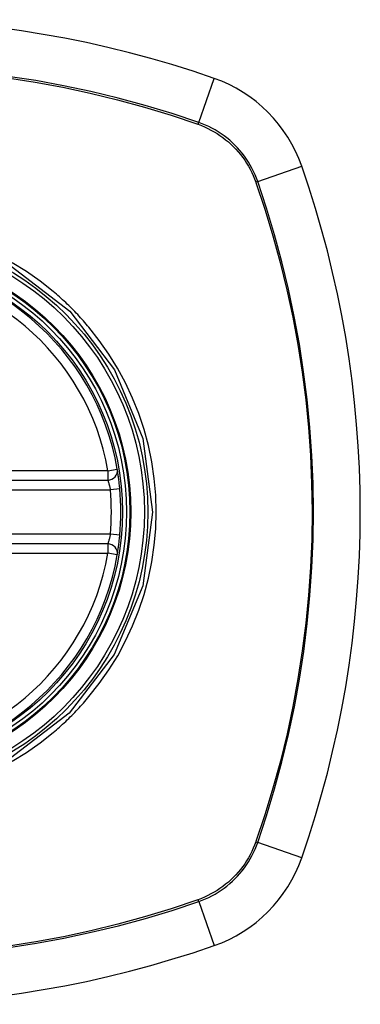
# Model space of a CAD drawing. Header units: inches. Extents: x 11 to 342, y 26 to 169.
# Tile 137 of 218: x 112.799 to 113.222, y 97.893 to 99.113. Entities that reach past the tile are written whole.
import ezdxf

# ---------------------------------------------------------------- set-up
doc = ezdxf.new("R2010")
doc.units = ezdxf.units.IN
doc.header["$MEASUREMENT"] = 0
doc.layers.add('Visible Edges(ANSI)', color=7, linetype='Continuous', lineweight=25)
doc.layers.add('Visible Tangent Edges(ANSI)', color=7, linetype='Continuous', lineweight=25)

msp = doc.modelspace()

# ---------------------------------------------------------------- linework, layer by layer
at = {"layer": 'Visible Edges(ANSI)'}
for p, q in [((112.315, 98.5423), (112.9086, 98.5423)), ((112.9086, 98.4635), (112.315, 98.4635))]:
    msp.add_line(p, q, dxfattribs=at)
at = {"layer": 'Visible Edges(ANSI)', "flags": 128}
for points in [[(112.9235, 98.5315), (112.9233, 98.5331), (112.9231, 98.5347), (112.923, 98.5363), (112.9228, 98.5379), (112.9226, 98.5394), (112.9225, 98.5409), (112.9223, 98.5423), (112.9221, 98.5438), (112.9219, 98.5451), (112.9217, 98.5464), (112.9216, 98.5477), (112.9214, 98.5489), (112.9212, 98.55), (112.9211, 98.551), (112.9209, 98.5519), (112.9208, 98.5528), (112.9206, 98.5535), (112.9205, 98.5542), (112.9204, 98.5548), (112.9204, 98.5552), (112.9203, 98.5556), (112.9203, 98.5559), (112.9202, 98.556), (112.9202, 98.5561)], [(112.9202, 98.4497), (112.9202, 98.4498), (112.9203, 98.4499), (112.9203, 98.4502), (112.9204, 98.4505), (112.9204, 98.451), (112.9205, 98.4516), (112.9206, 98.4522), (112.9208, 98.453), (112.9209, 98.4538), (112.9211, 98.4548), (112.9212, 98.4558), (112.9214, 98.4569), (112.9215, 98.4581), (112.9217, 98.4593), (112.9219, 98.4606), (112.9221, 98.462), (112.9223, 98.4634), (112.9225, 98.4649), (112.9226, 98.4664), (112.9228, 98.4679), (112.923, 98.4695), (112.9231, 98.4711), (112.9233, 98.4727), (112.9235, 98.4743)]]:
    msp.add_lwpolyline(points, dxfattribs=at)
at = {"layer": 'Visible Edges(ANSI)'}
for radius in [0.3199, 0.315]:
    msp.add_circle((112.6118, 98.5029), radius, dxfattribs=at)
for centre, radius, start, end in [((112.6118, 97.8139), 1.2992, 70.7337, 109.2663), ((112.982, 98.8731), 0.1772, 19.2663, 70.7337), ((111.9228, 98.5029), 1.2992, 340.7337, 19.2663), ((112.6118, 98.5029), 0.313, 9.784, 170.216), ((112.9086, 98.5541), 0.0118, 270, 9.784), ((112.6118, 98.5029), 0.313, 354.7499, 5.2501), ((112.9086, 98.4517), 0.0118, 350.216, 90), ((112.6118, 98.5029), 0.313, 189.784, 350.216), ((112.982, 98.1327), 0.1772, 289.2663, 340.7337), ((112.6118, 99.1919), 1.2992, 250.7337, 289.2663)]:
    msp.add_arc(centre, radius, start, end, dxfattribs=at)
at = {"layer": 'Visible Tangent Edges(ANSI)'}
for p, q in [((113.0214, 98.9857), (113.0405, 99.0404)), ((113.0201, 98.9836), (113.0206, 98.9835)), ((113.0946, 98.9125), (113.1493, 98.9316)), ((113.0923, 98.9117), (113.0925, 98.9112)), ((112.9086, 98.5541), (112.315, 98.5541)), ((112.9086, 98.5541), (112.9202, 98.5561)), ((112.9086, 98.5541), (112.9086, 98.5423)), ((112.3119, 98.5305), (112.9117, 98.5305)), ((112.9235, 98.5315), (112.9117, 98.5305)), ((112.9117, 98.4753), (112.3119, 98.4753)), ((112.9235, 98.4743), (112.9117, 98.4753)), ((112.9086, 98.4635), (112.9086, 98.4517)), ((112.315, 98.4517), (112.9086, 98.4517)), ((112.9202, 98.4497), (112.9086, 98.4517)), ((113.0925, 98.0946), (113.0923, 98.0941)), ((113.1493, 98.0742), (113.0946, 98.0933)), ((113.0206, 98.0223), (113.0201, 98.0222)), ((113.0214, 98.0201), (113.0405, 97.9654))]:
    msp.add_line(p, q, dxfattribs=at)
at = {"layer": 'Visible Tangent Edges(ANSI)', "flags": 128}
for points in [[(113.0214, 98.9857), (112.9884, 98.9967), (112.9551, 99.0067), (112.9215, 99.0158), (112.8876, 99.024), (112.8534, 99.0313), (112.8191, 99.0376), (112.7846, 99.0429)], [(112.7841, 99.0411), (112.8185, 99.0358), (112.8528, 99.0294), (112.8868, 99.0221), (112.9206, 99.0139), (112.9541, 99.0047), (112.9873, 98.9946), (113.0201, 98.9836)], [(113.0206, 98.9835), (113.0247, 98.9819), (113.0287, 98.9802), (113.0327, 98.9784), (113.0366, 98.9764), (113.0404, 98.9743), (113.0441, 98.972), (113.0478, 98.9696), (113.0513, 98.9671), (113.0548, 98.9644), (113.0582, 98.9616), (113.0614, 98.9587), (113.0646, 98.9557), (113.0676, 98.9525), (113.0705, 98.9493), (113.0733, 98.9459), (113.076, 98.9425), (113.0785, 98.9389), (113.0809, 98.9352), (113.0832, 98.9315), (113.0853, 98.9277), (113.0873, 98.9238), (113.0891, 98.9198), (113.0908, 98.9158), (113.0923, 98.9117)], [(113.0946, 98.9125), (113.0931, 98.9167), (113.0914, 98.9208), (113.0895, 98.9249), (113.0875, 98.9289), (113.0854, 98.9328), (113.0831, 98.9366), (113.0806, 98.9404), (113.0781, 98.944), (113.0753, 98.9476), (113.0725, 98.951), (113.0695, 98.9543), (113.0664, 98.9575), (113.0632, 98.9606), (113.0599, 98.9636), (113.0564, 98.9665), (113.0529, 98.9692), (113.0492, 98.9718), (113.0455, 98.9742), (113.0417, 98.9765), (113.0377, 98.9786), (113.0338, 98.9806), (113.0297, 98.9825), (113.0256, 98.9842), (113.0214, 98.9857)], [(113.0925, 98.9112), (113.1035, 98.8784), (113.1136, 98.8454), (113.1227, 98.812), (113.1309, 98.7784), (113.1382, 98.7446), (113.1445, 98.7105), (113.1498, 98.6763), (113.1542, 98.642), (113.1577, 98.6075), (113.1601, 98.5729), (113.1616, 98.5383), (113.1621, 98.5037), (113.1617, 98.469), (113.1602, 98.4344), (113.1578, 98.3997), (113.1544, 98.3651), (113.15, 98.3306), (113.1446, 98.2962), (113.1383, 98.2619), (113.131, 98.2279), (113.1228, 98.1941), (113.1136, 98.1606), (113.1035, 98.1274), (113.0925, 98.0946)], [(113.0946, 98.0933), (113.1055, 98.1263), (113.1156, 98.1596), (113.1247, 98.1932), (113.1329, 98.2271), (113.1402, 98.2612), (113.1464, 98.2956), (113.1518, 98.3301), (113.1561, 98.3648), (113.1595, 98.3995), (113.1619, 98.4342), (113.1633, 98.469), (113.1638, 98.5037), (113.1633, 98.5384), (113.1618, 98.5731), (113.1594, 98.6078), (113.156, 98.6423), (113.1516, 98.6768), (113.1463, 98.7111), (113.14, 98.7452), (113.1328, 98.7792), (113.1247, 98.8129), (113.1156, 98.8464), (113.1055, 98.8796), (113.0946, 98.9125)], [(112.8407, 98.7764), (112.8245, 98.7892), (112.8076, 98.801), (112.79, 98.8118)], [(112.7886, 98.8077), (112.8613, 98.7519), (112.917, 98.6791), (112.952, 98.594), (112.964, 98.5026), (112.9519, 98.4113), (112.9166, 98.3262), (112.8607, 98.2534), (112.7879, 98.1977)], [(112.8852, 98.7318), (112.8835, 98.7338), (112.8818, 98.7358), (112.8801, 98.7378), (112.8784, 98.7397), (112.8766, 98.7417), (112.8748, 98.7436), (112.8731, 98.7456), (112.8713, 98.7475), (112.8694, 98.7494), (112.8676, 98.7513), (112.8658, 98.7532), (112.8639, 98.755), (112.8621, 98.7569), (112.8602, 98.7587), (112.8583, 98.7605), (112.8564, 98.7624), (112.8545, 98.7642), (112.8525, 98.7659), (112.8506, 98.7677), (112.8486, 98.7695), (112.8466, 98.7712), (112.8447, 98.7729), (112.8427, 98.7747), (112.8407, 98.7764)], [(112.8852, 98.274), (112.898, 98.2902), (112.9099, 98.3072), (112.9208, 98.3248), (112.9306, 98.343), (112.9394, 98.3618), (112.9471, 98.3811), (112.9536, 98.4008), (112.959, 98.4208), (112.9632, 98.4411), (112.9662, 98.4616), (112.968, 98.4822), (112.9686, 98.503), (112.968, 98.5238), (112.9661, 98.5444), (112.9631, 98.565), (112.9589, 98.5853), (112.9535, 98.6053), (112.947, 98.625), (112.9393, 98.6442), (112.9305, 98.663), (112.9207, 98.6812), (112.9098, 98.6987), (112.898, 98.7156), (112.8852, 98.7318)], [(112.9086, 98.5423), (112.9086, 98.5422), (112.9086, 98.5422), (112.9087, 98.542), (112.9087, 98.5419), (112.9088, 98.5416), (112.9089, 98.5414), (112.909, 98.541), (112.9091, 98.5407), (112.9092, 98.5403), (112.9094, 98.5398), (112.9095, 98.5393), (112.9097, 98.5388), (112.9099, 98.5382), (112.91, 98.5376), (112.9102, 98.537), (112.9104, 98.5363), (112.9106, 98.5357), (112.9107, 98.535), (112.9109, 98.5342), (112.9111, 98.5335), (112.9112, 98.5327), (112.9114, 98.532), (112.9116, 98.5312), (112.9117, 98.5305)], [(112.9117, 98.4753), (112.9116, 98.4746), (112.9114, 98.4738), (112.9112, 98.473), (112.9111, 98.4723), (112.9109, 98.4715), (112.9107, 98.4708), (112.9106, 98.4701), (112.9104, 98.4694), (112.9102, 98.4688), (112.91, 98.4682), (112.9099, 98.4676), (112.9097, 98.467), (112.9095, 98.4665), (112.9094, 98.466), (112.9092, 98.4655), (112.9091, 98.4651), (112.909, 98.4647), (112.9089, 98.4644), (112.9088, 98.4642), (112.9087, 98.4639), (112.9087, 98.4638), (112.9086, 98.4636), (112.9086, 98.4636), (112.9086, 98.4635)], [(112.8407, 98.2294), (112.8427, 98.2311), (112.8447, 98.2328), (112.8466, 98.2346), (112.8486, 98.2363), (112.8506, 98.2381), (112.8525, 98.2398), (112.8544, 98.2416), (112.8564, 98.2434), (112.8583, 98.2452), (112.8602, 98.2471), (112.862, 98.2489), (112.8639, 98.2507), (112.8658, 98.2526), (112.8676, 98.2545), (112.8694, 98.2564), (112.8712, 98.2583), (112.873, 98.2602), (112.8748, 98.2621), (112.8766, 98.2641), (112.8784, 98.2661), (112.8801, 98.268), (112.8818, 98.27), (112.8835, 98.272), (112.8852, 98.274)], [(112.79, 98.194), (112.8076, 98.2048), (112.8245, 98.2167), (112.8407, 98.2294)], [(113.0923, 98.0941), (113.0908, 98.09), (113.0891, 98.086), (113.0873, 98.082), (113.0853, 98.0781), (113.0831, 98.0743), (113.0809, 98.0705), (113.0785, 98.0669), (113.076, 98.0633), (113.0733, 98.0599), (113.0705, 98.0565), (113.0676, 98.0533), (113.0646, 98.0501), (113.0614, 98.0471), (113.0582, 98.0442), (113.0548, 98.0414), (113.0513, 98.0387), (113.0478, 98.0362), (113.0441, 98.0338), (113.0404, 98.0315), (113.0366, 98.0294), (113.0327, 98.0274), (113.0287, 98.0256), (113.0247, 98.0239), (113.0206, 98.0223)], [(113.0214, 98.0201), (113.0256, 98.0216), (113.0297, 98.0233), (113.0338, 98.0252), (113.0378, 98.0272), (113.0417, 98.0293), (113.0455, 98.0316), (113.0492, 98.034), (113.0529, 98.0366), (113.0564, 98.0393), (113.0599, 98.0422), (113.0632, 98.0452), (113.0664, 98.0482), (113.0695, 98.0515), (113.0725, 98.0548), (113.0753, 98.0582), (113.0781, 98.0618), (113.0806, 98.0654), (113.0831, 98.0692), (113.0854, 98.073), (113.0875, 98.0769), (113.0895, 98.0809), (113.0914, 98.085), (113.0931, 98.0891), (113.0946, 98.0933)], [(113.0201, 98.0222), (112.9873, 98.0112), (112.9542, 98.0011), (112.9209, 97.992), (112.8873, 97.9838), (112.8534, 97.9765), (112.8194, 97.9702), (112.7852, 97.9648)], [(112.7857, 97.9631), (112.82, 97.9684), (112.8541, 97.9747), (112.888, 97.9819), (112.9218, 97.99), (112.9552, 97.9991), (112.9884, 98.0091), (113.0214, 98.0201)]]:
    msp.add_lwpolyline(points, dxfattribs=at)
at = {"layer": 'Visible Tangent Edges(ANSI)'}
for radius in [0.3464, 0.3422, 0.3254, 0.3242]:
    msp.add_circle((112.6118, 98.5029), radius, dxfattribs=at)
for start, end in [(9.784, 170.216), (354.7499, 5.2501), (189.784, 350.216)]:
    msp.add_arc((112.6118, 98.5029), 0.3012, start, end, dxfattribs=at)
for centre, major_axis, start_param, end_param in [((113.0197, 98.9811), (-0.00321, -0.00931), 1.830918, 2.094625), ((113.0899, 98.9109), (-0.00931, -0.00321), 4.18856, 4.452267), ((113.0899, 98.0949), (-0.00931, 0.00321), 1.830918, 2.094625), ((113.0197, 98.0247), (0.00321, -0.00931), 1.046967, 1.310674)]:
    msp.add_ellipse(centre, major_axis=major_axis, ratio=0.002592, start_param=start_param, end_param=end_param, dxfattribs=at)

doc.saveas('drawing.dxf')
